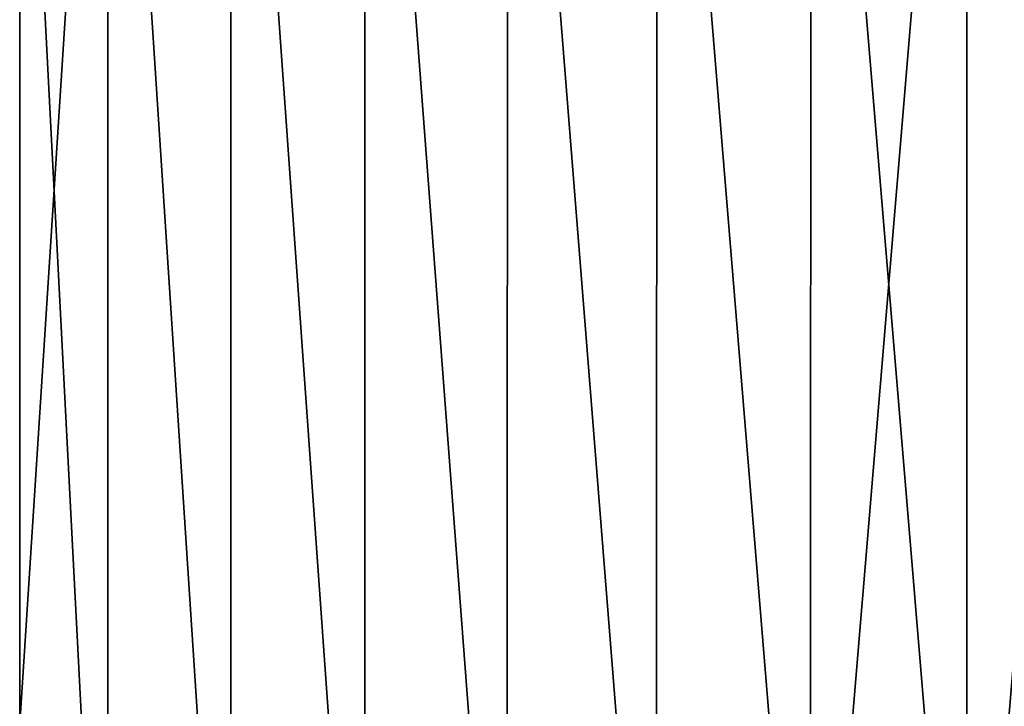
# Model space of a CAD drawing. Header units: metres. Extents: x -109 to 109, y -314 to 82.
# Tile 179 of 191: x 67 to 77, y 57 to 64. Entities that reach past the tile are written whole.
import ezdxf

# ---------------------------------------------------------------- set-up
doc = ezdxf.new("R2010")
doc.units = ezdxf.units.M
doc.layers.add('solid_504261_XXX', color=7, linetype='CONTINUOUS')

msp = doc.modelspace()

# ---------------------------------------------------------------- linework, layer by layer
at = {"layer": 'solid_504261_XXX'}
for points in [[(68.03466, 70.800003, 194.284485), (67.147499, 69, 193.421112), (68.026917, 52, 194.277649)], [(68.03466, 70.800003, 174.809509), (67.147499, 57, 175.672882), (67.147499, 69, 175.672882)], [(68.03466, 70.800003, 174.809509), (68.026917, 52, 174.816345), (67.147499, 57, 175.672882)], [(68.03466, 70.800003, 194.284485), (68.026917, 52, 194.277649), (69.262665, 52, 195.245789)], [(68.03466, 70.800003, 174.809509), (69.262665, 52, 173.848206), (68.026917, 52, 174.816345)], [(69.269753, 70.800003, 195.250687), (68.03466, 70.800003, 194.284485), (69.262665, 52, 195.245789)], [(68.03466, 70.800003, 174.809509), (69.269753, 70.800003, 173.843323), (69.262665, 52, 173.848206)], [(69.269753, 70.800003, 195.250687), (69.262665, 52, 195.245789), (70.60611, 52, 196.057938)], [(69.269753, 70.800003, 173.843323), (70.60611, 52, 173.036072), (69.262665, 52, 173.848206)], [(70.612213, 70.800003, 196.061127), (69.269753, 70.800003, 195.250687), (70.60611, 52, 196.057938)], [(69.269753, 70.800003, 173.843323), (70.612213, 70.800003, 173.032883), (70.60611, 52, 173.036072)], [(70.612213, 70.800003, 196.061127), (70.60611, 52, 196.057938), (72.037643, 52, 196.702209)], [(70.612213, 70.800003, 173.032883), (72.037643, 52, 172.391785), (70.60611, 52, 173.036072)], [(72.042473, 70.800003, 196.704041), (70.612213, 70.800003, 196.061127), (72.037643, 52, 196.702209)], [(70.612213, 70.800003, 173.032883), (72.042473, 70.800003, 172.389954), (72.037643, 52, 172.391785)], [(72.042473, 70.800003, 196.704041), (72.037643, 52, 196.702209), (73.5364, 52, 197.16925)], [(72.042473, 70.800003, 172.389954), (73.5364, 52, 171.924759), (72.037643, 52, 172.391785)], [(73.539749, 70.800003, 197.170059), (72.042473, 70.800003, 196.704041), (73.5364, 52, 197.16925)], [(72.042473, 70.800003, 172.389954), (73.539749, 70.800003, 171.92395), (73.5364, 52, 171.924759)], [(73.539749, 70.800003, 197.170059), (73.5364, 52, 197.16925), (75.080528, 52, 197.452209)], [(73.539749, 70.800003, 171.92395), (75.080528, 52, 171.641785), (73.5364, 52, 171.924759)], [(75.082237, 70.800003, 197.452423), (73.539749, 70.800003, 197.170059), (75.080528, 52, 197.452209)], [(73.539749, 70.800003, 171.92395), (75.082237, 70.800003, 171.641571), (75.080528, 52, 171.641785)], [(75.082237, 70.800003, 197.452423), (75.080528, 52, 197.452209), (76.647499, 52, 197.546997)], [(76.647499, 70.800003, 171.547012), (76.647499, 52, 171.546997), (75.080528, 52, 171.641785)], [(75.082237, 70.800003, 171.641571), (76.647499, 70.800003, 171.547012), (75.080528, 52, 171.641785)], [(76.647499, 70.800003, 197.546982), (75.082237, 70.800003, 197.452423), (76.647499, 52, 197.546997)], [(76.647499, 70.800003, 197.546982), (76.647499, 52, 197.546997), (78.214478, 52, 197.452209)], [(78.212769, 70.800003, 197.452423), (76.647499, 70.800003, 197.546982), (78.214478, 52, 197.452209)], [(78.212769, 70.800003, 171.641571), (78.214478, 52, 171.641785), (76.647499, 52, 171.546997)], [(76.647499, 70.800003, 171.547012), (78.212769, 70.800003, 171.641571), (76.647499, 52, 171.546997)], [(67.147499, 69, 193.421112), (67.147499, 57, 193.421112), (68.026917, 52, 194.277649)], [(67.147499, 69, 175.672882), (67.147499, 57, 193.421112), (67.147499, 69, 193.421112)], [(67.147499, 57, 175.672882), (67.147499, 57, 193.421112), (67.147499, 69, 175.672882)]]:
    msp.add_3dface(points, dxfattribs=at)

doc.saveas('drawing.dxf')
